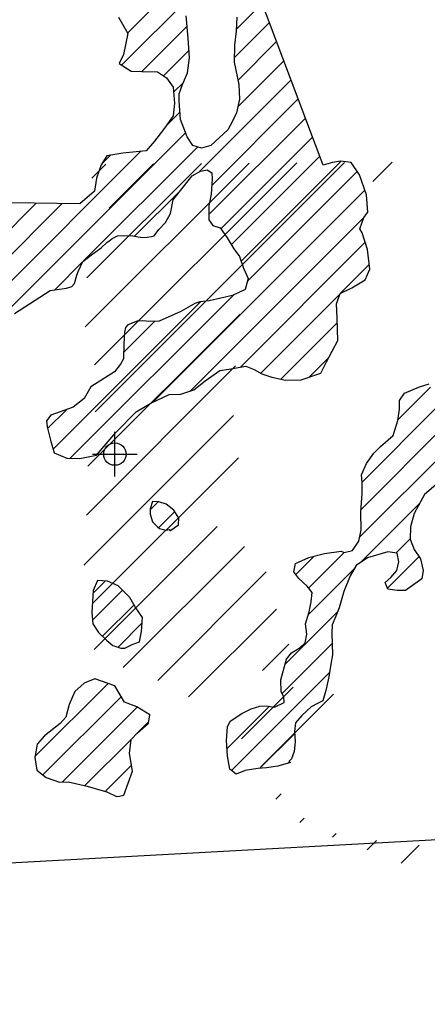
# Model space of a CAD drawing. Extents: x 164148 to 384280, y 737816 to 848299.
# Tile 17 of 41: x 261832 to 266398, y 768730 to 779759. Entities that reach past the tile are written whole.
import ezdxf

# ---------------------------------------------------------------- set-up
doc = ezdxf.new("R2010")
doc.units = 0
doc.header["$LTSCALE"] = 1200
doc.header["$PDMODE"] = 34
doc.header["$PDSIZE"] = 250
doc.layers.get('0').update_dxf_attribs({"linetype": 'CONTINUOUS'})
for name, color, linetype in [('MAJROADS', 9, 'CONTINUOUS'), ('SEC', 2, 'CONTINUOUS'), ('WETDBA', 11, 'CONTINUOUS'), ('WETFILL', 12, 'CONTINUOUS')]:
    doc.layers.add(name, color=color, linetype=linetype)

# ---------------------------------------------------------------- blocks, each defined once
blk = doc.blocks.new('*X')
at = {"color": 0}
for p, q in [((263038.9, 779609.4), (264662, 781232.4)), ((262973.1, 779249.1), (264605.8, 780881.8)), ((264255.7, 779648.1), (264548.7, 779941.1)), ((264236.5, 779334.4), (264629.3, 779727.3)), ((263198.8, 779180.3), (263707.3, 779688.7)), ((264276.4, 779079.8), (264709.9, 779513.4)), ((263442.9, 779129.9), (263727.7, 779414.7)), ((264274.4, 778783.3), (264790.6, 779299.5)), ((263555.8, 778948.2), (263668.6, 779061.1)), ((263834.1, 778048.6), (264871.2, 779085.6)), ((263982.7, 777902.6), (264951.8, 778871.7)), ((263474.8, 778572.7), (263627.8, 778725.7)), ((263950.5, 777575.9), (265032.4, 778657.8)), ((261485.2, 776288.6), (263689.3, 778492.7)), ((264085.1, 777416), (265113, 778443.9)), ((262547.6, 777056.6), (263824.2, 778333.1)), ((258897, 773994.9), (263187.8, 778285.8)), ((262752.2, 778144.7), (262849.7, 778242.2)), ((264202.5, 777238.9), (265193.7, 778230)), ((264311.5, 777053.3), (265433.4, 778175.2)), ((264381.9, 776829.3), (265613.1, 778060.5)), ((263119.2, 777333.6), (263631.4, 777845.9)), ((263318.9, 775471.7), (265698, 777850.8)), ((259138.9, 774531.4), (262307.1, 777699.6)), ((259164.3, 774851.3), (262017.1, 777704)), ((263740.9, 775599.2), (265696.4, 777554.7)), ((264304.6, 775868.4), (265702, 777265.9)), ((262225.5, 776734.4), (262537.1, 777046.1)), ((265423.1, 776692.4), (265748.3, 777017.6)), ((262398.8, 774846.2), (264228.9, 776676.3)), ((264531.5, 775800.8), (265420.1, 776689.5)), ((262205.2, 774947), (263858.4, 776600.3)), ((262995.7, 776032.1), (263344.4, 776380.7)), ((264758.1, 775732.9), (265388.6, 776363.4)), ((265076.2, 775756.5), (265297.5, 775977.8)), ((266069.2, 775276.9), (266434.4, 775642.1)), ((262142.6, 775179), (262354.2, 775390.6)), ((265667.3, 774580.6), (266520.6, 775433.8)), ((265655.6, 774274.3), (266615.7, 775234.4)), ((265639.6, 773963.9), (266713.7, 775037.9)), ((263294, 774268.8), (263383.9, 774358.7)), ((265644.9, 773674.6), (266311.2, 774341)), ((263387.7, 774068), (263568.4, 774248.7)), ((266050.5, 773785.7), (266207.2, 773942.4)), ((265068.8, 773393), (265466, 773790.2)), ((264925.4, 773544.2), (265132.1, 773750.8)), ((265952.3, 773393), (266305, 773745.7)), ((265063.4, 773093.1), (265582.9, 773612.6)), ((262652, 773332.3), (262791.9, 773472.2)), ((262647.2, 773033), (262983.2, 773369)), ((262760.7, 772852), (263113.5, 773204.8)), ((264805.5, 772540.7), (265396.3, 773131.5)), ((262933.3, 772730.1), (263204.5, 773001.3)), ((264770.9, 772211.6), (265332.5, 772773.2)), ((264204.1, 771350.3), (265302, 772448.2)), ((262003, 771505.3), (262821.4, 772323.6)), ((262091.5, 771299.3), (262968, 772175.7)), ((262306.6, 771219.8), (263146.6, 772059.8)), ((264154.4, 771595.1), (264628.5, 772069.1)), ((263160.6, 771779.4), (263277.5, 771896.2)), ((264522.4, 771374), (264912.4, 771764)), ((262561.1, 771179.8), (263079.2, 771697.9)), ((262790.5, 771114.7), (263083.9, 771408.1)), ((223467.6, 768293.4), (224691.2, 769516.9)), ((223480.6, 768659.9), (224335, 769514.3)), ((223517.5, 769403.9), (223622.7, 769509.1)), ((223537.8, 768010.1), (225047.3, 769519.6)), ((223541.2, 767659.9), (225403.5, 769522.2)), ((223647.7, 769180.6), (223978.8, 769511.7)), ((225614.9, 769380), (225759.7, 769524.8)), ((223488, 767253.1), (224624.6, 768389.7)), ((223477.5, 766889.1), (224591, 768002.6)), ((223457.4, 766515.4), (224575, 767633)), ((223523.4, 766227.9), (224612.4, 767316.8)), ((223535.2, 765886.1), (224453.6, 766804.5)), ((223752, 765749.4), (224656.7, 766654)), ((224010.7, 765654.5), (224819.9, 766463.7)), ((224240.1, 765530.4), (224895.2, 766185.4)), ((224792.4, 765729.1), (224987.8, 765924.5)), ((224635.9, 765219), (225019.9, 765603)), ((224778.7, 765008.3), (225321.4, 765551)), ((224891.8, 764767.8), (224930.4, 764806.4)), ((225071.6, 764594.1), (225102.5, 764625)), ((225314.2, 764483.1), (225342.4, 764511.3)), ((225573.7, 764389.1), (225644.3, 764459.6)), ((225827.7, 764289.6), (225960.9, 764422.7))]:
    blk.add_line(p, q, dxfattribs=at)

msp = doc.modelspace()

# ---------------------------------------------------------------- linework, layer by layer
at = {"layer": 'MAJROADS', "color": 0}
msp.add_lwpolyline([(292966, 769707), (289313, 769717), (284009, 769715), (279929, 769763), (278772, 769671), (274892, 769658), (274432, 769737), (274248, 769822), (273814, 770102), (273465, 770465), (273207, 770668), (273015, 770778), (272763, 770846), (269798, 770751), (258426, 770130), (258294, 770083), (245978, 763663), (245142, 763255), (244792, 763110), (244101, 762929), (234606, 763013)], dxfattribs=at)
at = {"layer": 'SEC', "color": 0}
msp.add_point((262898, 774893), dxfattribs=at)
at = {"layer": 'WETDBA', "color": 0}
for points in [[(261773, 776468), (262174, 776727), (262355, 776752), (262414, 776769), (262446, 776803), (262473, 776897), (262492, 776947), (262539, 777049), (262651, 777138), (262703, 777175), (262745, 777205), (262813, 777267), (262831, 777278), (262866, 777308), (262928, 777337), (262990, 777342), (263098, 777337), (263157, 777328), (263211, 777321), (263259, 777323), (263309, 777329), (263339, 777339), (263389, 777410), (263466, 777489), (263522, 777588), (263550, 777741), (263618, 777829), (263763, 778009), (263858, 778062), (263931, 778079), (263985, 778044), (263988, 777975), (263976, 777805), (263952, 777674), (263949, 777518), (263994, 777453), (264076, 777429), (264155, 777316), (264231, 777193), (264294, 777105), (264337, 776976), (264391, 776861), (264357, 776738), (264216, 776670), (263954, 776610), (263849, 776599), (263793, 776581), (263638, 776490), (263393, 776381), (263292, 776380), (263202, 776386), (263147, 776383), (263043, 776341), (263016, 776310), (263005, 776260), (262997, 776129), (262995, 775959), (262961, 775900), (262893, 775814), (262781, 775743), (262628, 775648), (262553, 775516), (262430, 775418), (262181, 775328), (262133, 775265), (262138, 775198), (262175, 775049), (262216, 774909), (262360, 774846), (262506, 774845), (262693, 774883), (262910, 775136), (263135, 775367), (263299, 775462), (263506, 775559), (263637, 775564), (263784, 775614), (263909, 775713), (264074, 775829), (264176, 775843), (264365, 775880), (264457, 775842), (264544, 775794), (264658, 775755), (264809, 775722), (264984, 775726), (265204, 775799), (265270, 775925), (265396, 776164), (265387, 776416), (265382, 776576), (265421, 776691), (265551, 776757), (265702, 776846), (265755, 776965), (265727, 777184), (265669, 777371), (265641, 777417), (265688, 777542), (265730, 777603), (265716, 777798), (265639, 778023), (265546, 778158), (265425, 778176), (265336, 778160), (265232, 778128), (264509, 780047)], [(264264, 779786), (264255, 779630), (264238, 779474), (264236, 779283), (264286, 779033), (264294, 778868), (264259, 778716), (264216, 778621), (264165, 778527), (263972, 778351), (263868, 778319), (263773, 778349), (263706, 778448), (263634, 778643), (263619, 778845), (263618, 778929), (263657, 779032), (263713, 779166), (263733, 779333), (263718, 779552), (263698, 779804)], [(262939, 779786), (263042, 779604), (262993, 779370), (262945, 779267), (263080, 779181), (263201, 779180), (263374, 779176), (263478, 779107), (263551, 779003), (263565, 778826), (263552, 778682), (263455, 778545), (263340, 778397), (263249, 778292), (262987, 778266), (262806, 778235), (262746, 778134), (262692, 777984), (262668, 777837), (262504, 777697), (261481, 777712)], [(266545, 774595), (266365, 774441), (266250, 774226), (266210, 774079), (266207, 773941), (266251, 773823), (266323, 773719), (266353, 773588), (266338, 773495), (266153, 773367), (266059, 773364), (265957, 773382), (265926, 773456), (265991, 773512), (266058, 773588), (266080, 773686), (266061, 773784), (265955, 773798), (265729, 773731), (265602, 773646), (265534, 773528), (265462, 773354), (265412, 773171), (265375, 773079), (265331, 772981), (265330, 772889), (265335, 772646), (265317, 772539), (265294, 772399), (265260, 772246), (265226, 772130), (265177, 772102), (265097, 772062), (264994, 771964), (264920, 771884), (264911, 771786), (264918, 771670), (264908, 771561), (264878, 771481), (264846, 771448), (264866, 771440), (264724, 771398), (264596, 771379), (264499, 771372), (264356, 771348), (264256, 771309), (264186, 771365), (264160, 771508), (264148, 771685), (264158, 771837), (264189, 771902), (264322, 771988), (264425, 772040), (264521, 772071), (264593, 772074), (264686, 772060), (264795, 772109), (264789, 772175), (264761, 772231), (264758, 772364), (264821, 772596), (264876, 772668), (264973, 772725), (265030, 772778), (265049, 772875), (265034, 772992), (265073, 773128), (265097, 773239), (265107, 773343), (265053, 773413), (264960, 773499), (264902, 773575), (264920, 773666), (265069, 773735), (265247, 773779), (265432, 773807), (265466, 773790), (265561, 773815), (265629, 773918), (265658, 774044), (265653, 774244), (265669, 774456), (265668, 774576), (265660, 774662), (265716, 774789), (265800, 774903), (265873, 774978), (266017, 775101), (266068, 775268), (266086, 775398), (266086, 775495), (266144, 775574), (266309, 775645), (266418, 775682)]]:
    msp.add_lwpolyline(points, dxfattribs=at)
for points in [[(263513, 774032), (263611, 774102), (263614, 774174), (263559, 774264), (263472, 774332), (263391, 774358), (263320, 774363), (263294, 774281), (263292, 774221), (263320, 774135), (263376, 774078), (263398, 774059), (263471, 774042), (263508, 774049)], [(263090, 772760), (263173, 772791), (263198, 772907), (263208, 773062), (263127, 773181), (263065, 773287), (262936, 773416), (262814, 773471), (262705, 773478), (262654, 773365), (262641, 773119), (262650, 772993), (262714, 772895), (262809, 772807), (262874, 772749), (262908, 772737), (262963, 772721), (263008, 772720)], [(263000, 771071), (263095, 771341), (263062, 771540), (263079, 771698), (263151, 771771), (263275, 771879), (263291, 771973), (263144, 772061), (263005, 772113), (262896, 772297), (262673, 772377), (262553, 772329), (262448, 772233), (262387, 772090), (262348, 771947), (262284, 771876), (262111, 771737), (262028, 771645), (262001, 771493), (262023, 771354), (262128, 771270), (262279, 771219), (262374, 771221), (262587, 771174), (262740, 771130), (262807, 771110), (262916, 771057), (262949, 771062)]]:
    msp.add_lwpolyline(points, close=True, dxfattribs=at)

# ---------------------------------------------------------------- block references
at = {"layer": 'WETDBA', "color": 0, "xscale": 1.5, "yscale": 1.5, "zscale": 1.5}
msp.add_blockref('*X', (-72636, -376123), dxfattribs=at)
at = {"layer": 'WETDBA', "color": 0}
msp.add_blockref('*X', (0, 0), dxfattribs=at)
msp.add_blockref('*X', (0, 0), dxfattribs=at)
at = {"layer": 'WETFILL', "color": 0}
msp.add_blockref('*X', (0, 0), dxfattribs=at)
msp.add_blockref('*X', (0, 0), dxfattribs=at)
msp.add_blockref('*X', (0, 0), dxfattribs=at)
msp.add_blockref('*X', (0, 0), dxfattribs=at)
msp.add_blockref('*X', (0, 0), dxfattribs=at)
msp.add_blockref('*X', (0, 0), dxfattribs=at)
msp.add_blockref('*X', (0, 0), dxfattribs=at)
msp.add_blockref('*X', (0, 0), dxfattribs=at)
msp.add_blockref('*X', (0, 0), dxfattribs=at)
msp.add_blockref('*X', (0, 0), dxfattribs=at)
msp.add_blockref('*X', (0, 0), dxfattribs=at)
msp.add_blockref('*X', (0, 0), dxfattribs=at)
msp.add_blockref('*X', (0, 0), dxfattribs=at)
msp.add_blockref('*X', (0, 0), dxfattribs=at)
msp.add_blockref('*X', (0, 0), dxfattribs=at)
msp.add_blockref('*X', (0, 0), dxfattribs=at)
msp.add_blockref('*X', (0, 0), dxfattribs=at)
msp.add_blockref('*X', (0, 0), dxfattribs=at)
msp.add_blockref('*X', (0, 0), dxfattribs=at)
msp.add_blockref('*X', (0, 0), dxfattribs=at)
msp.add_blockref('*X', (0, 0), dxfattribs=at)
msp.add_blockref('*X', (0, 0), dxfattribs=at)
msp.add_blockref('*X', (0, 0), dxfattribs=at)
msp.add_blockref('*X', (0, 0), dxfattribs=at)
msp.add_blockref('*X', (0, 0), dxfattribs=at)
msp.add_blockref('*X', (0, 0), dxfattribs=at)
msp.add_blockref('*X', (0, 0), dxfattribs=at)
msp.add_blockref('*X', (0, 0), dxfattribs=at)
msp.add_blockref('*X', (0, 0), dxfattribs=at)
msp.add_blockref('*X', (0, 0), dxfattribs=at)
msp.add_blockref('*X', (0, 0), dxfattribs=at)
msp.add_blockref('*X', (0, 0), dxfattribs=at)
msp.add_blockref('*X', (0, 0), dxfattribs=at)
msp.add_blockref('*X', (0, 0), dxfattribs=at)
msp.add_blockref('*X', (0, 0), dxfattribs=at)
msp.add_blockref('*X', (0, 0), dxfattribs=at)
msp.add_blockref('*X', (0, 0), dxfattribs=at)
msp.add_blockref('*X', (0, 0), dxfattribs=at)
msp.add_blockref('*X', (0, 0), dxfattribs=at)
msp.add_blockref('*X', (0, 0), dxfattribs=at)
msp.add_blockref('*X', (0, 0), dxfattribs=at)
msp.add_blockref('*X', (0, 0), dxfattribs=at)
msp.add_blockref('*X', (0, 0), dxfattribs=at)
msp.add_blockref('*X', (0, 0), dxfattribs=at)
msp.add_blockref('*X', (0, 0), dxfattribs=at)
msp.add_blockref('*X', (0, 0), dxfattribs=at)
msp.add_blockref('*X', (0, 0), dxfattribs=at)
msp.add_blockref('*X', (0, 0), dxfattribs=at)
msp.add_blockref('*X', (0, 0), dxfattribs=at)
msp.add_blockref('*X', (0, 0), dxfattribs=at)
msp.add_blockref('*X', (0, 0), dxfattribs=at)

doc.saveas('drawing.dxf')
